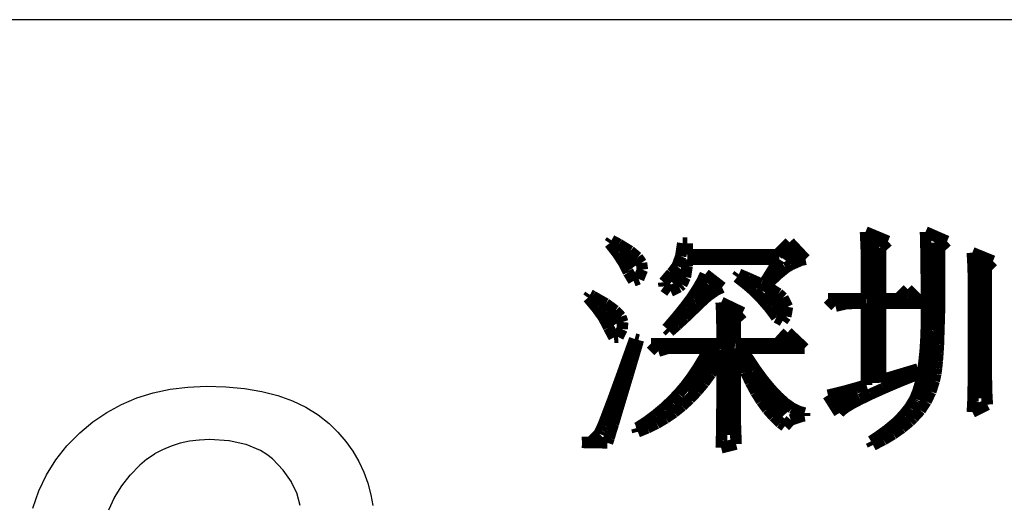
# Model space of a CAD drawing. Extents: x -38 to 372, y -82 to 205.
# Tile 25 of 34: x 336.82 to 345.57, y -70.41 to -66.1. Entities that reach past the tile are written whole.
import ezdxf

# ---------------------------------------------------------------- set-up
doc = ezdxf.new("R2010")
doc.units = 0
doc.layers.add('BOARD_GEOMETRY_DIMENSION', color=2, linetype='CONTINUOUS')

msp = doc.modelspace()

# ---------------------------------------------------------------- linework, layer by layer
at = {"layer": 'BOARD_GEOMETRY_DIMENSION'}
for points in [[(366.516412, -66.104262), (314.01639, -66.104262), (314.01639, -76.604368)], [(336.93481, -70.442328), (336.988658, -70.288912), (337.055714, -70.14591), (337.139788, -70.011798), (337.237578, -69.8881), (337.352386, -69.77253), (337.46821, -69.675502), (337.592162, -69.591936), (337.72221, -69.52107), (337.859624, -69.462396), (338.003388, -69.4182), (338.153756, -69.38518), (338.310982, -69.36613), (338.474812, -69.35851), (338.651088, -69.364606), (338.815934, -69.3801), (338.969096, -69.406008), (339.112098, -69.44233), (339.2424, -69.489574), (339.361018, -69.545708), (339.468714, -69.61251), (339.566504, -69.689472), (339.644736, -69.767196), (339.715094, -69.85), (339.776816, -69.936106), (339.830918, -70.02653), (339.875114, -70.121272), (339.91169, -70.220586), (339.939122, -70.32371), (339.957156, -70.417436)], [(339.309456, -70.417436), (339.28431, -70.318376), (339.283802, -70.31609), (339.234018, -70.210172), (339.233256, -70.20814), (339.160358, -70.105778), (339.159342, -70.104), (339.0646, -70.004686), (339.06333, -70.002908), (339.014054, -69.964808), (339.013038, -69.9643), (338.95792, -69.929502), (338.956396, -69.928994), (338.830158, -69.87667), (338.827618, -69.8754), (338.679536, -69.844412), (338.677758, -69.843904), (338.506308, -69.83349), (338.505038, -69.83349), (338.41436, -69.8373), (338.41309, -69.8373), (338.327238, -69.847714), (338.325714, -69.847714), (338.243418, -69.866002), (338.242656, -69.866002), (338.164678, -69.890386), (338.163408, -69.890894), (338.087716, -69.922898), (338.087208, -69.922898), (338.01685, -69.960998), (338.015834, -69.961506), (337.949286, -70.00621), (337.948016, -70.007226), (337.885786, -70.059296), (337.884516, -70.059804), (337.79841, -70.148196), (337.797648, -70.148704), (337.72348, -70.2437), (337.72221, -70.244716), (337.65871, -70.348094), (337.658456, -70.34911), (337.607656, -70.4596)]]:
    msp.add_lwpolyline(points, dxfattribs=at)
for points, const_width in [([(344.338148, -68.10756), (344.332814, -67.988942)], 0.1016), ([(344.332814, -67.988942), (344.532712, -68.072254)], 0.1016), ([(344.86596, -67.988942), (345.057222, -68.072254)], 0.1016), ([(344.867738, -68.06819), (344.86596, -67.988942)], 0.1016), ([(342.05926, -68.089018), (342.076024, -68.063872)], 0.1016), ([(342.12911, -68.179442), (342.05926, -68.089018)], 0.1016), ([(342.076024, -68.063872), (342.142826, -68.099432)], 0.1016), ([(342.142826, -68.099432), (342.241632, -68.159884)], 0.1016), ([(342.691212, -68.205604), (342.708738, -68.089018)], 0.1016), ([(342.708738, -68.089018), (342.750648, -68.089018)], 0.1016), ([(342.750648, -68.089018), (342.750648, -68.189856)], 0.1016), ([(343.55024, -68.189856), (343.658444, -68.080636)], 0.1016), ([(343.658444, -68.080636), (343.799922, -68.231512)], 0.1016), ([(344.34145, -68.202302), (344.338148, -68.10756)], 0.1016), ([(344.390726, -68.056252), (344.426032, -69.329808)], 0.127), ([(344.532712, -68.072254), (344.46591, -68.130674)], 0.1016), ([(344.870024, -68.152518), (344.867738, -68.06819)], 0.1016), ([(344.927428, -68.083176), (344.950034, -68.864988)], 0.127), ([(345.057222, -68.072254), (344.990928, -68.130674)], 0.1016), ([(342.183212, -68.261738), (342.12911, -68.179442)], 0.1016), ([(342.201246, -68.182236), (342.273128, -68.300346)], 0.127), ([(342.241632, -68.159884), (342.307926, -68.214748)], 0.1016), ([(342.750648, -68.189856), (343.55024, -68.189856)], 0.1016), ([(343.663524, -68.159376), (343.610438, -68.233544)], 0.127), ([(344.46591, -68.130674), (344.46591, -68.58127)], 0.1016), ([(344.87104, -68.24091), (344.870024, -68.152518)], 0.1016), ([(344.990928, -68.130674), (344.991944, -68.277486)], 0.1016), ([(345.282012, -68.173346), (345.465654, -68.248276)], 0.1016), ([(345.287346, -68.272152), (345.282012, -68.173346)], 0.1016), ([(342.22055, -68.334636), (342.183212, -68.261738)], 0.1016), ([(342.307926, -68.214748), (342.342724, -68.264786)], 0.1016), ([(342.342724, -68.264786), (342.350852, -68.324222)], 0.1016), ([(342.658954, -68.29298), (342.691212, -68.205604)], 0.1016), ([(342.750648, -68.231512), (342.748362, -68.289932)], 0.1016), ([(343.56675, -68.231512), (342.750648, -68.231512)], 0.1016), ([(343.442036, -68.43141), (343.56675, -68.231512)], 0.1016), ([(343.666826, -68.28155), (343.624916, -68.307458)], 0.1016), ([(343.760552, -68.239894), (343.666826, -68.28155)], 0.1016), ([(343.799922, -68.231512), (343.760552, -68.239894)], 0.1016), ([(344.34145, -68.58127), (344.34145, -68.202302)], 0.1016), ([(344.872056, -68.334636), (344.87104, -68.24091)], 0.1016), ([(344.991944, -68.277486), (344.991944, -68.555362)], 0.1016), ([(345.290648, -68.368926), (345.287346, -68.272152)], 0.1016), ([(345.360752, -68.24726), (345.343734, -69.465444)], 0.127), ([(345.465654, -68.248276), (345.407234, -68.306442)], 0.1016), ([(342.226138, -68.348098), (342.22055, -68.334636)], 0.1016), ([(342.271858, -68.424044), (342.226138, -68.348098)], 0.1016), ([(342.350852, -68.324222), (342.317324, -68.406518)], 0.1016), ([(342.540336, -68.436744), (342.608916, -68.35648)], 0.1016), ([(342.682068, -68.32346), (342.612726, -68.436236)], 0.127), ([(342.608916, -68.35648), (342.613234, -68.352162)], 0.1016), ([(342.613234, -68.352162), (342.658954, -68.29298)], 0.1016), ([(342.748362, -68.289932), (342.732868, -68.39077)], 0.1016), ([(342.879426, -68.427346), (342.908636, -68.364862)], 0.1016), ([(342.908636, -68.364862), (343.05875, -68.481448)], 0.1016), ([(343.191846, -68.389754), (343.20861, -68.364862)], 0.1016), ([(343.20861, -68.364862), (343.290652, -68.399152)], 0.1016), ([(343.553034, -68.365878), (343.466928, -68.448174)], 0.1016), ([(343.624916, -68.307458), (343.553034, -68.365878)], 0.1016), ([(344.873326, -68.433442), (344.872056, -68.334636)], 0.1016), ([(345.290648, -69.305932), (345.290648, -68.368926)], 0.1016), ([(345.407234, -68.306442), (345.407234, -69.29755)], 0.1016), ([(342.317324, -68.406518), (342.271858, -68.424044)], 0.1016), ([(342.542368, -68.473066), (342.540336, -68.436744)], 0.1016), ([(342.70061, -68.456302), (342.67775, -68.47713)], 0.1016), ([(342.732868, -68.39077), (342.70061, -68.456302)], 0.1016), ([(342.83904, -68.495926), (342.879426, -68.427346)], 0.1016), ([(342.932766, -68.452492), (342.878156, -68.555362)], 0.127), ([(343.27211, -68.452238), (343.191846, -68.389754)], 0.1016), ([(343.345262, -68.515738), (343.27211, -68.452238)], 0.1016), ([(343.290652, -68.399152), (343.404444, -68.450206)], 0.1016), ([(343.404444, -68.450206), (343.493852, -68.496942)], 0.1016), ([(343.466928, -68.448174), (343.442036, -68.43141)], 0.1016), ([(344.874342, -68.537582), (344.873326, -68.433442)], 0.1016), ([(341.867744, -68.572888), (341.884762, -68.547996)], 0.1016), ([(341.884762, -68.547996), (341.908638, -68.560442)], 0.1016), ([(342.600534, -68.514722), (342.542368, -68.473066)], 0.1016), ([(342.67775, -68.47713), (342.600534, -68.514722)], 0.1016), ([(342.790018, -68.571872), (342.83904, -68.495926)], 0.1016), ([(343.003632, -68.507356), (342.927432, -68.561458)], 0.1016), ([(343.05875, -68.481448), (343.003632, -68.507356)], 0.1016), ([(343.408762, -68.58127), (343.345262, -68.515738)], 0.1016), ([(343.447624, -68.518278), (343.573354, -68.63715), (343.59596, -68.70319)], 0.127), ([(343.493852, -68.496942), (343.559638, -68.537582)], 0.1016), ([(343.559638, -68.537582), (343.600024, -68.572888)], 0.1016), ([(344.624152, -68.58127), (344.707464, -68.497958)], 0.1016), ([(344.707464, -68.497958), (344.832432, -68.622926)], 0.1016), ([(344.874342, -68.797932), (344.874342, -68.537582)], 0.1016), ([(341.942928, -68.66255), (341.867744, -68.572888)], 0.1016), ([(341.908638, -68.560442), (342.025224, -68.62699)], 0.1016), ([(342.025224, -68.62699), (342.109552, -68.688458)], 0.1016), ([(342.729566, -68.653152), (342.790018, -68.571872)], 0.1016), ([(342.927432, -68.561458), (342.842342, -68.63969)], 0.1016), ([(343.050368, -68.614544), (343.242138, -68.706238)], 0.1016), ([(343.054432, -68.688458), (343.050368, -68.614544)], 0.1016), ([(343.481152, -68.664582), (343.408762, -68.58127)], 0.1016), ([(343.600024, -68.572888), (343.639648, -68.654168)], 0.1016), ([(343.999566, -68.58127), (344.34145, -68.58127)], 0.1016), ([(344.066368, -68.648072), (343.999566, -68.58127)], 0.1016), ([(344.158062, -68.62699), (344.066368, -68.648072)], 0.1016), ([(344.232738, -68.622926), (344.158062, -68.62699)], 0.1016), ([(344.34145, -68.622926), (344.232738, -68.622926)], 0.1016), ([(344.34145, -69.347588), (344.34145, -68.622926)], 0.1016), ([(344.46591, -68.58127), (344.624152, -68.58127)], 0.1016), ([(344.46591, -68.622926), (344.46591, -69.305932)], 0.1016), ([(344.832432, -68.622926), (344.46591, -68.622926)], 0.1016), ([(344.991944, -68.555362), (344.990928, -68.678044)], 0.1016), ([(342.001348, -68.743576), (341.942928, -68.66255)], 0.1016), ([(342.030558, -68.693538), (342.099646, -68.815966)], 0.127), ([(342.109552, -68.688458), (342.159336, -68.741544)], 0.1016), ([(342.658954, -68.740528), (342.729566, -68.653152)], 0.1016), ([(342.803734, -68.678044), (342.730836, -68.747894)], 0.1016), ([(342.842342, -68.63969), (342.803734, -68.678044)], 0.1016), ([(343.056464, -68.780152), (343.054432, -68.688458)], 0.1016), ([(343.111836, -68.695316), (343.100152, -69.792342)], 0.127), ([(343.242138, -68.706238), (343.175336, -68.764658)], 0.1016), ([(343.533222, -68.735448), (343.481152, -68.664582)], 0.1016), ([(343.639648, -68.654168), (343.624916, -68.739512)], 0.1016), ([(344.990928, -68.678044), (344.987626, -68.790566)], 0.1016), ([(342.040464, -68.815458), (342.001348, -68.743576)], 0.1016), ([(342.159336, -68.741544), (342.175846, -68.78955)], 0.1016), ([(342.175846, -68.78955), (342.170512, -68.851018)], 0.1016), ([(342.578944, -68.834254), (342.658954, -68.740528)], 0.1016), ([(342.730836, -68.747894), (342.660224, -68.813426)], 0.1016), ([(343.05875, -68.88734), (343.056464, -68.780152)], 0.1016), ([(343.175336, -68.764658), (343.175336, -68.981066)], 0.1016), ([(343.541858, -68.747894), (343.533222, -68.735448)], 0.1016), ([(343.596722, -68.77812), (343.541858, -68.747894)], 0.1016), ([(343.624916, -68.739512), (343.596722, -68.77812)], 0.1016), ([(344.870024, -68.92798), (344.874342, -68.797932)], 0.1016), ([(344.987626, -68.790566), (344.984324, -68.89369)], 0.1016), ([(342.051132, -68.839588), (342.040464, -68.815458)], 0.1016), ([(342.097868, -68.925948), (342.051132, -68.839588)], 0.1016), ([(342.170512, -68.851018), (342.134444, -68.922646)], 0.1016), ([(342.56726, -68.847716), (342.578944, -68.834254)], 0.1016), ([(342.592152, -68.872862), (342.56726, -68.847716)], 0.1016), ([(342.660224, -68.813426), (342.592152, -68.872862)], 0.1016), ([(343.05875, -68.981066), (343.05875, -68.88734)], 0.1016), ([(343.55024, -68.981066), (343.641426, -68.88099)], 0.1016), ([(343.641426, -68.88099), (343.79154, -69.022722)], 0.1016), ([(344.933524, -68.870576), (344.81135, -69.471032)], 0.127), ([(344.984324, -68.89369), (344.98153, -68.98513)], 0.1016), ([(342.134444, -68.922646), (342.097868, -68.925948)], 0.1016), ([(342.225122, -69.099176), (342.282526, -68.939918)], 0.1016), ([(342.310466, -68.96608), (342.26373, -69.123052)], 0.1016), ([(342.282526, -68.939918), (342.315546, -68.9483)], 0.1016), ([(342.315546, -68.9483), (342.310466, -68.96608)], 0.1016), ([(342.426036, -68.981066), (343.05875, -68.981066)], 0.1016), ([(342.49233, -69.047614), (342.426036, -68.981066)], 0.1016), ([(343.175336, -68.981066), (343.55024, -68.981066)], 0.1016), ([(343.623138, -68.970398), (343.663524, -68.976748)], 0.127), ([(344.862658, -69.046598), (344.870024, -68.92798)], 0.1016), ([(344.98153, -68.98513), (344.97645, -69.06641)], 0.1016), ([(342.575642, -69.022722), (342.49233, -69.047614)], 0.1016), ([(342.94191, -69.022722), (342.575642, -69.022722)], 0.1016), ([(343.020142, -69.02196), (342.772238, -69.415914)], 0.127), ([(342.895428, -69.111114), (342.94191, -69.022722)], 0.1016), ([(343.175336, -69.022722), (343.175336, -69.58076)], 0.1016), ([(343.191846, -69.022722), (343.175336, -69.022722)], 0.1016), ([(343.228422, -69.130926), (343.191846, -69.022722)], 0.1016), ([(343.233756, -69.022722), (343.281762, -69.099684)], 0.1016), ([(343.79154, -69.022722), (343.233756, -69.022722)], 0.1016), ([(344.851228, -69.154802), (344.862658, -69.046598)], 0.1016), ([(344.97645, -69.06641), (344.970862, -69.138292)], 0.1016), ([(342.174068, -69.241924), (342.225122, -69.099176)], 0.1016), ([(342.26373, -69.123052), (342.221058, -69.266816)], 0.1016), ([(342.845136, -69.195442), (342.895428, -69.111114)], 0.1016), ([(343.05875, -69.080888), (343.01176, -69.163184)], 0.1016), ([(343.05875, -69.370448), (343.05875, -69.080888)], 0.1016), ([(343.268046, -69.232018), (343.228422, -69.130926)], 0.1016), ([(343.281762, -69.099684), (343.354152, -69.207888)], 0.1016), ([(344.83675, -69.25056), (344.851228, -69.154802)], 0.1016), ([(344.970862, -69.138292), (344.964512, -69.19849)], 0.1016), ([(342.128348, -69.367908), (342.174068, -69.241924)], 0.1016), ([(342.791034, -69.276722), (342.845136, -69.195442)], 0.1016), ([(342.956642, -69.248528), (342.898222, -69.328792)], 0.1016), ([(343.01176, -69.163184), (342.956642, -69.248528)], 0.1016), ([(343.311734, -69.32549), (343.268046, -69.232018)], 0.1016), ([(343.354152, -69.207888), (343.424256, -69.303646)], 0.1016), ([(344.46591, -69.305932), (344.799158, -69.205856)], 0.1016), ([(344.80754, -69.247512), (344.766138, -69.264276)], 0.1016), ([(344.799158, -69.205856), (344.80754, -69.247512)], 0.1016), ([(344.964512, -69.19849), (344.957654, -69.249544)], 0.1016), ([(342.221058, -69.266816), (342.18245, -69.394832)], 0.1016), ([(342.734138, -69.352668), (342.791034, -69.276722)], 0.1016), ([(342.898222, -69.328792), (342.835738, -69.402706)], 0.1016), ([(343.358724, -69.41185), (343.311734, -69.32549)], 0.1016), ([(343.336626, -69.280786), (343.632536, -69.594476)], 0.127), ([(343.424256, -69.303646), (343.491566, -69.384926)], 0.1016), ([(344.618056, -69.324474), (344.489024, -69.379846)], 0.1016), ([(344.766138, -69.264276), (344.618056, -69.324474)], 0.1016), ([(344.797126, -69.407786), (344.819224, -69.334888)], 0.1016), ([(344.819224, -69.334888), (344.83675, -69.25056)], 0.1016), ([(344.943938, -69.312028), (344.91295, -69.407786)], 0.1016), ([(344.949018, -69.289168), (344.943938, -69.312028)], 0.1016), ([(344.957654, -69.249544), (344.949018, -69.289168)], 0.1016), ([(345.289632, -69.392292), (345.290648, -69.305932)], 0.1016), ([(345.407234, -69.29755), (345.40825, -69.32549)], 0.1016), ([(345.40825, -69.32549), (345.410028, -69.419216)], 0.1016), ([(342.088724, -69.477128), (342.128348, -69.367908)], 0.1016), ([(342.18245, -69.394832), (342.14816, -69.509386)], 0.1016), ([(342.672416, -69.425566), (342.734138, -69.352668)], 0.1016), ([(342.835738, -69.402706), (342.771222, -69.471286)], 0.1016), ([(343.057734, -69.49313), (343.05875, -69.370448)], 0.1016), ([(343.408762, -69.491098), (343.358724, -69.41185)], 0.1016), ([(343.491566, -69.384926), (343.556336, -69.45376)], 0.1016), ([(344.061034, -69.42455), (344.15603, -69.400674)], 0.1016), ([(344.084148, -69.50075), (344.26525, -69.43471)], 0.127), ([(344.15603, -69.400674), (344.249756, -69.374512)], 0.1016), ([(344.249756, -69.374512), (344.34145, -69.347588)], 0.1016), ([(344.489024, -69.379846), (344.378534, -69.42963)], 0.1016), ([(344.772234, -69.469254), (344.797126, -69.407786)], 0.1016), ([(344.91295, -69.407786), (344.87104, -69.494146)], 0.1016), ([(345.287346, -69.490082), (345.289632, -69.392292)], 0.1016), ([(345.410028, -69.419216), (345.415362, -69.52234)], 0.1016), ([(342.053418, -69.569838), (342.088724, -69.477128)], 0.1016), ([(342.14816, -69.509386), (342.117934, -69.609462)], 0.1016), ([(342.53805, -69.557646), (342.607138, -69.49313)], 0.1016), ([(342.607138, -69.49313), (342.672416, -69.425566)], 0.1016), ([(342.771222, -69.471286), (342.702642, -69.53377)], 0.1016), ([(343.056464, -69.600572), (343.057734, -69.49313)], 0.1016), ([(343.46134, -69.56298), (343.408762, -69.491098)], 0.1016), ([(343.556336, -69.45376), (343.618566, -69.509894)], 0.1016), ([(343.618566, -69.509894), (343.679018, -69.552566)], 0.1016), ([(343.999566, -69.439028), (344.061034, -69.42455)], 0.1016), ([(344.099642, -69.59727), (343.999566, -69.439028)], 0.1016), ([(344.285824, -69.474588), (344.21191, -69.512942)], 0.1016), ([(344.378534, -69.42963), (344.285824, -69.474588)], 0.1016), ([(344.724228, -69.549518), (344.766138, -69.480684)], 0.1016), ([(344.766138, -69.480684), (344.772234, -69.469254)], 0.1016), ([(344.87104, -69.494146), (344.82024, -69.571362)], 0.1016), ([(345.282012, -69.588888), (345.287346, -69.490082)], 0.1016), ([(342.024462, -69.6468), (342.053418, -69.569838)], 0.1016), ([(342.465152, -69.618098), (342.53805, -69.557646)], 0.1016), ([(342.63076, -69.591174), (342.554814, -69.64299)], 0.1016), ([(342.702642, -69.53377), (342.63076, -69.591174)], 0.1016), ([(343.175336, -69.58076), (343.176352, -69.674486)], 0.1016), ([(343.517728, -69.62648), (343.46134, -69.56298)], 0.1016), ([(343.679018, -69.552566), (343.736422, -69.581776)], 0.1016), ([(343.736422, -69.581776), (343.79154, -69.59727)], 0.1016), ([(343.79154, -69.59727), (343.79154, -69.622162)], 0.1016), ([(344.119454, -69.57441), (344.099642, -69.59727)], 0.1016), ([(344.157046, -69.546216), (344.119454, -69.57441)], 0.1016), ([(344.21191, -69.512942), (344.157046, -69.546216)], 0.1016), ([(344.671142, -69.616066), (344.724228, -69.549518)], 0.1016), ([(344.82024, -69.571362), (344.757756, -69.638926)], 0.1016), ([(345.415362, -69.52234), (345.282012, -69.588888)], 0.1016), ([(342.000332, -69.707252), (342.024462, -69.6468)], 0.1016), ([(342.117934, -69.609462), (342.093042, -69.694552)], 0.1016), ([(342.30945, -69.726302), (342.38946, -69.674486)], 0.1016), ([(342.38946, -69.674486), (342.465152, -69.618098)], 0.1016), ([(342.554814, -69.64299), (342.476836, -69.688964)], 0.1016), ([(343.055448, -69.694044), (343.056464, -69.600572)], 0.1016), ([(343.176352, -69.674486), (343.179654, -69.772276)], 0.1016), ([(343.577926, -69.68363), (343.517728, -69.62648)], 0.1016), ([(343.616534, -69.713856), (343.577926, -69.68363)], 0.1016), ([(343.668858, -69.658738), (343.616534, -69.713856)], 0.1016), ([(343.765632, -69.62648), (343.668858, -69.658738)], 0.1016), ([(343.79154, -69.622162), (343.765632, -69.62648)], 0.1016), ([(344.528648, -69.74713), (344.60561, -69.682614)], 0.1016), ([(344.60561, -69.682614), (344.671142, -69.616066)], 0.1016), ([(344.72626, -69.670168), (344.655648, -69.728588)], 0.1016), ([(344.757756, -69.638926), (344.72626, -69.670168)], 0.1016), ([(341.96782, -69.776848), (341.981536, -69.749924)], 0.1016), ([(341.981536, -69.749924), (342.000332, -69.707252)], 0.1016), ([(342.070944, -69.764402), (342.054434, -69.82079)], 0.1016), ([(342.093042, -69.694552), (342.070944, -69.764402)], 0.1016), ([(342.300814, -69.73062), (342.30945, -69.726302)], 0.1016), ([(342.30945, -69.763894), (342.300814, -69.73062)], 0.1016), ([(342.39454, -69.72935), (342.30945, -69.763894)], 0.1016), ([(342.476836, -69.688964), (342.39454, -69.72935)], 0.1016), ([(343.053416, -69.837808), (343.054432, -69.773292)], 0.1016), ([(343.054432, -69.773292), (343.055448, -69.694044)], 0.1016), ([(343.179654, -69.772276), (343.183464, -69.873114)], 0.1016), ([(344.440256, -69.81063), (344.528648, -69.74713)], 0.1016), ([(344.655648, -69.728588), (344.577416, -69.783706)], 0.1016), ([(341.813134, -69.858128), (341.88273, -69.856096)], 0.1016), ([(342.040718, -69.862192), (341.813134, -69.858128)], 0.1016), ([(341.88273, -69.856096), (341.89543, -69.854064)], 0.1016), ([(341.89543, -69.854064), (341.966042, -69.781166)], 0.1016), ([(341.966042, -69.781166), (341.96782, -69.776848)], 0.1016), ([(342.054434, -69.82079), (342.040718, -69.862192)], 0.1016), ([(343.051638, -69.887846), (343.053416, -69.837808)], 0.1016), ([(344.382852, -69.848222), (344.440256, -69.81063)], 0.1016), ([(344.399362, -69.881496), (344.382852, -69.848222)], 0.1016), ([(344.492326, -69.83476), (344.399362, -69.881496)], 0.1016), ([(344.577416, -69.783706), (344.492326, -69.83476)], 0.1016), ([(343.183464, -69.873114), (343.050368, -69.906388)], 0.1016), ([(343.050368, -69.906388), (343.051638, -69.887846)], 0.1016)]:
    msp.add_lwpolyline(points, dxfattribs=dict(at, const_width=const_width))

doc.saveas('drawing.dxf')
